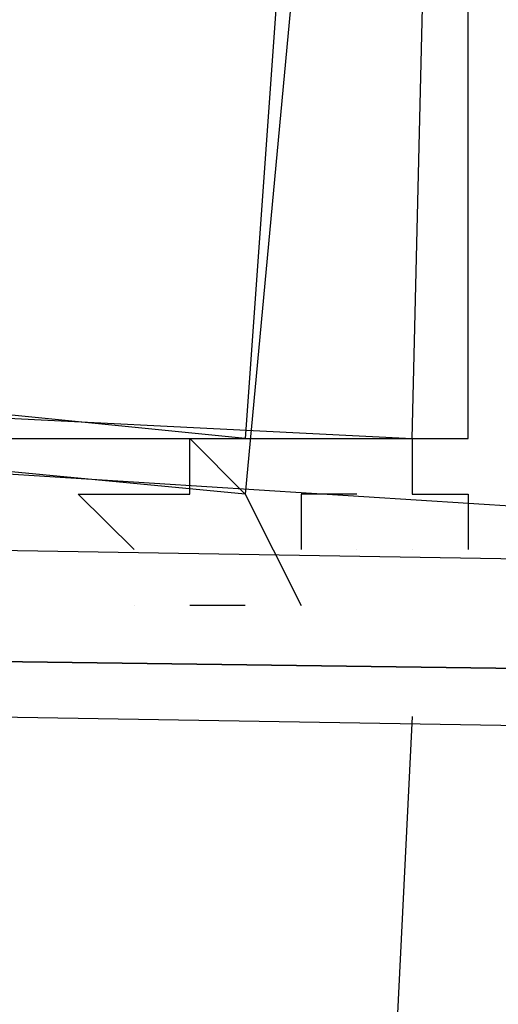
# Model space of a CAD drawing. Header units: feet. Extents: x -79 to 198, y -22 to 181.
# Tile 120 of 256: x 60.119 to 60.234, y 15.909 to 16.145. Entities that reach past the tile are written whole.
import ezdxf

# ---------------------------------------------------------------- set-up
doc = ezdxf.new("R2010")
doc.units = ezdxf.units.FT
doc.layers.add('A-LINEA', color=7, linetype='CONTINUOUS')

msp = doc.modelspace()

# ---------------------------------------------------------------- linework, layer by layer
at = {"layer": 'A-LINEA'}
for p, q in [((60.2, 16.0444), (60.2, 16.0444)), ((60.2, 16.0444), (60.2, 16.0444)), ((60.2133, 16.0444), (60.2133, 16.0444)), ((60.2133, 16.0444), (60.2133, 16.0444)), ((60.2, 16.0178), (60.2, 16.0178)), ((60.2, 16.0178), (60.2, 16.0178)), ((60.2, 16.0178), (60.2, 16.0178)), ((60.2, 16.0178), (60.2, 16.0178)), ((60.2133, 15.9778), (59.8267, 8.1778)), ((60.2133, 15.9778), (59.8267, 8.1778))]:
    msp.add_line(p, q, dxfattribs=at)
for points in [[(26.7067, 23.3511), (28.04, 21.6178), (31.0267, 20.8311), (34.0133, 20.0978), (37.0133, 19.4044), (40.0267, 18.7778), (43.0533, 18.2044), (46.0933, 17.6844), (49.1467, 17.2178), (52.2, 16.8044), (55.2533, 16.4444), (58.32, 16.1511), (60.4, 16.0178), (62.48, 15.9511), (64.5467, 15.9244), (66.6267, 15.9511), (68.7067, 16.0178), (70.7867, 16.1511), (72.8533, 16.3244), (74.92, 16.5511), (76.9867, 16.8178), (79.04, 17.1511), (81.08, 17.5244), (83.12, 17.9378)], [(26.7067, 23.3511), (28.04, 21.6178), (31.0267, 20.8311), (34.0133, 20.0978), (37.0133, 19.4044), (40.0267, 18.7778), (43.0533, 18.2044), (46.0933, 17.6844), (49.1467, 17.2178), (52.2, 16.8044), (55.2533, 16.4444), (58.32, 16.1511), (60.4, 16.0178), (62.48, 15.9511), (64.5467, 15.9244), (66.6267, 15.9511), (68.7067, 16.0178), (70.7867, 16.1511), (72.8533, 16.3244), (74.92, 16.5511), (76.9867, 16.8178), (79.04, 17.1511), (81.08, 17.5244), (83.12, 17.9378)], [(59.9467, 16.6311), (60.2267, 16.6044), (60.1733, 16.0311), (59.8933, 16.0578), (59.9467, 16.6311)], [(59.9467, 16.6311), (60.2267, 16.6044), (60.1733, 16.0311), (59.8933, 16.0578), (59.9467, 16.6311)], [(60.2267, 16.6178), (59.9467, 16.6311), (59.9333, 16.0444), (60.2267, 16.0444), (60.2267, 16.6178)], [(60.2267, 16.6178), (59.9467, 16.6311), (59.9333, 16.0444), (60.2267, 16.0444), (60.2267, 16.6178)], [(59.9467, 16.6178), (60.2133, 16.6044), (60.1733, 16.0444), (59.9067, 16.0711), (59.9467, 16.6178)], [(59.9467, 16.6178), (60.2133, 16.6044), (60.1733, 16.0444), (59.9067, 16.0711), (59.9467, 16.6178)], [(60.2267, 16.6044), (59.9467, 16.6178), (59.9467, 16.0578), (60.2133, 16.0444), (60.2267, 16.6044)], [(60.2267, 16.6044), (59.9467, 16.6178), (59.9467, 16.0578), (60.2133, 16.0444), (60.2267, 16.6044)], [(60.1467, 16.0178), (60.1467, 16.0178), (60.1333, 16.0311), (60.1333, 16.0311), (60.16, 16.0311), (60.16, 16.0311), (60.16, 16.0311), (60.16, 16.0311), (60.16, 16.0444), (60.16, 16.0444), (60.16, 16.0444), (60.1733, 16.0311), (60.1733, 16.0311), (60.1733, 16.0311), (60.1733, 16.0311), (60.1733, 16.0311), (60.1733, 16.0311), (60.1733, 16.0311), (60.1867, 16.0044), (60.1867, 16.0044)], [(60.1467, 16.0178), (60.1467, 16.0178), (60.1333, 16.0311), (60.1333, 16.0311), (60.16, 16.0311), (60.16, 16.0311), (60.16, 16.0311), (60.16, 16.0311), (60.16, 16.0444), (60.16, 16.0444), (60.16, 16.0444), (60.1733, 16.0311), (60.1733, 16.0311), (60.1733, 16.0311), (60.1733, 16.0311), (60.1733, 16.0311), (60.1733, 16.0311), (60.1733, 16.0311), (60.1867, 16.0044), (60.1867, 16.0044)], [(60.2, 16.0444), (60.2, 16.0444), (60.2, 16.0444), (60.2, 16.0444), (60.2, 16.0444), (60.2, 16.0444)], [(60.2, 16.0444), (60.2, 16.0444), (60.2, 16.0444), (60.2, 16.0444), (60.2, 16.0444), (60.2, 16.0444)], [(60.2133, 16.0444), (60.2133, 16.0444), (60.2133, 16.0444), (60.2133, 16.0444), (60.2133, 16.0444), (60.2133, 16.0311), (60.2133, 16.0311), (60.2267, 16.0311), (60.2267, 16.0311), (60.2267, 16.0178), (60.2267, 16.0178), (60.2267, 16.0178)], [(60.2133, 16.0444), (60.2133, 16.0444), (60.2133, 16.0444)], [(60.2133, 16.0444), (60.2133, 16.0444), (60.2133, 16.0444), (60.2133, 16.0444), (60.2133, 16.0444), (60.2133, 16.0311), (60.2133, 16.0311), (60.2267, 16.0311), (60.2267, 16.0311), (60.2267, 16.0178), (60.2267, 16.0178), (60.2267, 16.0178)], [(60.2133, 16.0444), (60.2133, 16.0444), (60.2133, 16.0444)], [(60.2, 16.0311), (60.1867, 16.0311), (60.1867, 16.0311), (60.1867, 16.0178), (60.1867, 16.0178), (60.1867, 16.0178)], [(60.2, 16.0311), (60.1867, 16.0311), (60.1867, 16.0311), (60.1867, 16.0178), (60.1867, 16.0178), (60.1867, 16.0178)], [(64.0533, 15.9378), (60.1067, 15.9911), (60.1067, 16.0044), (60.1067, 16.0178), (64.0533, 15.9511), (64.0533, 15.9378)], [(64.0533, 15.9378), (60.1067, 15.9911), (60.1067, 16.0044), (60.1067, 16.0178), (64.0533, 15.9511), (64.0533, 15.9378)], [(60.2133, 16.0178), (60.2133, 16.0178), (60.2133, 16.0178)], [(60.2133, 16.0178), (60.2133, 16.0178), (60.2133, 16.0178)], [(60.1467, 16.0044), (60.1467, 16.0044), (60.1467, 16.0044)], [(60.1467, 16.0044), (60.1467, 16.0044), (60.1467, 16.0044)], [(60.1733, 16.0044), (60.1733, 16.0044), (60.16, 16.0044), (60.16, 16.0044), (60.16, 16.0044)], [(60.1733, 16.0044), (60.1733, 16.0044), (60.16, 16.0044), (60.16, 16.0044), (60.16, 16.0044)], [(64.04, 15.9111), (60.1067, 15.9778), (60.1067, 15.9911), (64.0533, 15.9378), (64.0533, 15.9244), (64.0533, 15.9111), (64.04, 15.9111)], [(64.04, 15.9111), (60.1067, 15.9778), (60.1067, 15.9911), (64.0533, 15.9378), (64.0533, 15.9244), (64.0533, 15.9111), (64.04, 15.9111)]]:
    msp.add_lwpolyline(points, dxfattribs=at)
msp.add_lwpolyline([(60.16, 16.0311), (60.16, 16.0311), (60.16, 16.0311), (60.16, 16.0311)], close=True, dxfattribs=at)
msp.add_lwpolyline([(60.16, 16.0311), (60.16, 16.0311), (60.16, 16.0311), (60.16, 16.0311)], close=True, dxfattribs=at)

doc.saveas('drawing.dxf')
